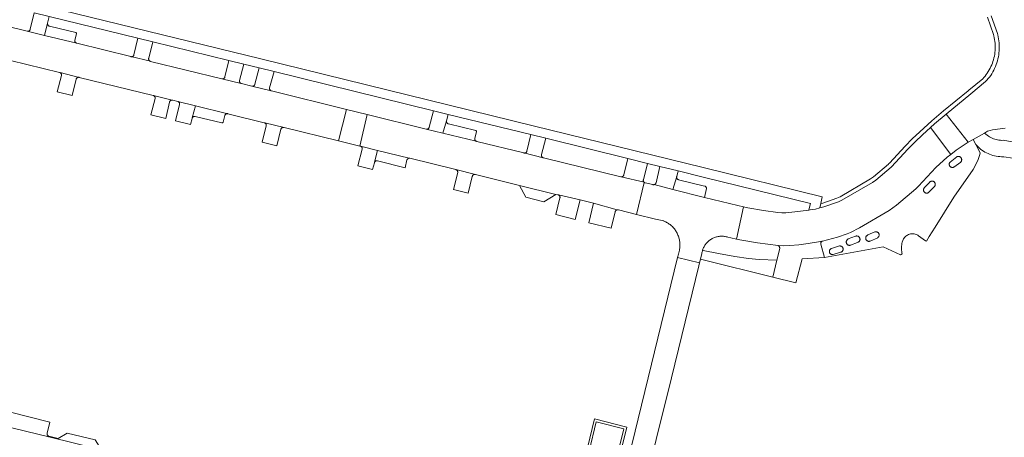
# Model space of a CAD drawing. Extents: x 152825 to 164088, y 457113 to 463005.
# Tile 32 of 256: x 156865 to 157059, y 458602 to 458684. Entities that reach past the tile are written whole.
import ezdxf

# ---------------------------------------------------------------- set-up
doc = ezdxf.new("R2010")
doc.units = 0
doc.header["$LTSCALE"] = 0.5
for name, color, linetype, lineweight in [('B-PV-VH-GESLOTENVERHARDING_ASFALT-GV', 251, 'CONTINUOUS', 18), ('B-PV-VH-ONVERHARD_ZAND-GV', 251, 'CONTINUOUS', 18), ('B-PV-VH-OPENVERHARDING_BETONSTRAATSTEEN-GV', 251, 'CONTINUOUS', 18)]:
    doc.layers.add(name, color=color, linetype=linetype, lineweight=lineweight)

msp = doc.modelspace()

# ---------------------------------------------------------------- linework, layer by layer
at = {"layer": 'B-PV-VH-GESLOTENVERHARDING_ASFALT-GV', "flags": 128}
for points in [[(157056.799, 458685.199), (157058.002, 458681.743), (157058.08, 458681.455), (157058.171, 458681.067), (157058.246, 458680.677), (157058.305, 458680.283), (157058.348, 458679.888), (157058.375, 458679.491), (157058.387, 458679.093), (157058.382, 458678.695), (157058.361, 458678.298), (157058.325, 458677.902), (157058.272, 458677.507), (157058.204, 458677.115), (157058.12, 458676.727), (157058.021, 458676.341), (157057.905, 458675.96), (157057.775, 458675.584), (157057.63, 458675.214), (157057.47, 458674.85), (157057.296, 458674.492), (157057.107, 458674.142), (157056.904, 458673.8), (157056.688, 458673.466), (157056.459, 458673.141), (157056.216, 458672.825), (157055.961, 458672.52), (157055.694, 458672.225), (157052.785, 458669.828), (157047.917, 458665.818), (157052.242, 458660.267), (157053.225, 458660.824), (157055.44, 458662.078), (157056.077, 458662.438), (157056.566, 458662.567), (157057.058, 458662.68), (157057.554, 458662.777), (157058.053, 458662.859), (157058.554, 458662.925), (157059.057, 458662.975), (157059.562, 458663.009)], [(157062.672, 458659.997), (157059.16, 458660.641), (157058.879, 458660.638), (157058.598, 458660.651), (157058.319, 458660.68), (157058.042, 458660.725), (157057.767, 458660.786), (157057.497, 458660.862), (157057.231, 458660.953), (157056.971, 458661.06), (157056.718, 458661.181), (157056.472, 458661.316), (157056.234, 458661.465), (157056.004, 458661.627), (157055.44, 458662.078), (157053.225, 458660.824), (157053.769, 458659.789), (157054.682, 458658.899), (157054.96, 458658.698), (157055.248, 458658.509), (157055.545, 458658.335), (157055.849, 458658.174), (157056.16, 458658.027), (157056.478, 458657.896), (157056.801, 458657.779), (157057.13, 458657.677), (157057.463, 458657.591), (157057.799, 458657.52), (157058.139, 458657.465), (157058.481, 458657.426), (157058.824, 458657.403), (157059.168, 458657.396), (157059.266, 458657.396), (157061.063, 458657.128)]]:
    msp.add_lwpolyline(points, dxfattribs=at)
at = {"layer": 'B-PV-VH-ONVERHARD_ZAND-GV', "flags": 128}
for points in [[(157056.044, 458684.936), (157057.237, 458681.507), (157057.304, 458681.259), (157057.388, 458680.9), (157057.457, 458680.542), (157057.511, 458680.18), (157057.551, 458679.818), (157057.576, 458679.452), (157057.587, 458679.086), (157057.582, 458678.721), (157057.563, 458678.355), (157057.53, 458677.991), (157057.481, 458677.629), (157057.419, 458677.268), (157057.341, 458676.911), (157057.251, 458676.557), (157057.144, 458676.207), (157057.024, 458675.861), (157056.891, 458675.521), (157056.744, 458675.186), (157056.584, 458674.857), (157056.411, 458674.536), (157056.224, 458674.222), (157056.025, 458673.914), (157055.815, 458673.615), (157055.592, 458673.326), (157055.357, 458673.045), (157055.14, 458672.805), (157052.388, 458670.538), (157052.276, 458670.445), (157047.404, 458666.432), (157045.105, 458664.483), (157044.304, 458663.756), (157042.71, 458662.309), (157041.215, 458660.927), (157039.799, 458659.468), (157036.716, 458656.158), (157036.544, 458655.974), (157036.528, 458655.96), (157033.574, 458653.436), (157032.957, 458653.019), (157026.972, 458649.51), (157026.369, 458649.219), (157023.563, 458648.252), (157023.178, 458648.159), (157022.996, 458647.293), (157023.787, 458647.483), (157026.674, 458648.478), (157027.349, 458648.804), (157033.384, 458652.342), (157034.059, 458652.798), (157037.049, 458655.353), (157037.1, 458655.397), (157040.379, 458658.917), (157041.774, 458660.354), (157043.25, 458661.719), (157044.841, 458663.163), (157045.633, 458663.881), (157047.917, 458665.818), (157052.785, 458669.828), (157055.694, 458672.225), (157055.961, 458672.52), (157056.216, 458672.825), (157056.459, 458673.141), (157056.688, 458673.466), (157056.904, 458673.8), (157057.107, 458674.142), (157057.296, 458674.492), (157057.47, 458674.85), (157057.63, 458675.214), (157057.775, 458675.584), (157057.905, 458675.96), (157058.021, 458676.341), (157058.12, 458676.727), (157058.204, 458677.115), (157058.272, 458677.507), (157058.325, 458677.902), (157058.361, 458678.298), (157058.382, 458678.695), (157058.387, 458679.093), (157058.375, 458679.491), (157058.348, 458679.888), (157058.305, 458680.283), (157058.246, 458680.677), (157058.171, 458681.067), (157058.08, 458681.455), (157058.002, 458681.743), (157056.799, 458685.199)], [(157059.562, 458663.009), (157059.057, 458662.975), (157058.554, 458662.925), (157058.053, 458662.859), (157057.554, 458662.777), (157057.058, 458662.68), (157056.566, 458662.567), (157056.077, 458662.438), (157055.44, 458662.078), (157056.004, 458661.627), (157056.234, 458661.465), (157056.472, 458661.316), (157056.718, 458661.181), (157056.971, 458661.06), (157057.231, 458660.953), (157057.497, 458660.862), (157057.767, 458660.786), (157058.042, 458660.725), (157058.319, 458660.68), (157058.598, 458660.651), (157058.879, 458660.638), (157059.16, 458660.641), (157062.672, 458659.997)], [(156982.421, 458593.843), (156984.908, 458604.04), (156978.53, 458605.666), (156972.768, 458581.617)], [(156973.347, 458581.889), (156978.898, 458605.056), (156984.366, 458603.662), (156982.039, 458594.32)]]:
    msp.add_lwpolyline(points, dxfattribs=at)
at = {"layer": 'B-PV-VH-OPENVERHARDING_BETONSTRAATSTEEN-GV', "flags": 128}
for points in [[(156871.025, 458685.097), (156888.522, 458680.807), (156891.46, 458680.087), (156906.453, 458676.411), (156909.393, 458675.69), (156912.424, 458674.947), (156915.375, 458674.222), (156946.787, 458666.493), (156949.717, 458665.772), (156966.026, 458661.759), (156968.958, 458661.036), (156985.12, 458657.05), (156989.026, 458656.087), (156991.457, 458655.487), (156995.051, 458654.601), (157000, 458653.38), (157021.167, 458648.16), (157020.847, 458646.895), (157020.844, 458646.884), (157021.077, 458646.915), (157022.11, 458647.081), (157022.996, 458647.293), (157023.178, 458648.159), (157023.451, 458649.458), (157000, 458655.246), (156966.465, 458663.522), (156912.748, 458676.733), (156834.356, 458695.954)], [(156863.411, 458676.394), (156873.051, 458674.038), (156873.084, 458674.029), (156873.143, 458674.006), (156876.935, 458673.071), (156891.513, 458669.502), (156891.546, 458669.493), (156891.576, 458669.481), (156895.241, 458668.581), (156895.304, 458668.578), (156895.366, 458668.566), (156896.362, 458668.315), (156896.384, 458668.309), (156899.841, 458667.462), (156906.239, 458665.894), (156913.436, 458664.12), (156913.466, 458664.112), (156913.525, 458664.089), (156917.319, 458663.183), (156928.089, 458660.541), (156929.616, 458666.751), (156914.851, 458670.392), (156914.812, 458670.402), (156911.003, 458671.337), (156910.972, 458671.343), (156908.922, 458671.841), (156908.889, 458671.85), (156905.052, 458672.785), (156890.995, 458676.228), (156890.964, 458676.237), (156887.125, 458677.168), (156876.455, 458679.803), (156876.43, 458679.81), (156870.085, 458681.354), (156866.656, 458682.189), (156853.249, 458685.487)], [(156861.731, 458604.345), (156870.956, 458602.077), (156870.719, 458602.367), (156870.678, 458602.415), (156870.644, 458602.468), (156870.617, 458602.525), (156870.597, 458602.585), (156870.585, 458602.647), (156870.581, 458602.71), (156870.585, 458602.773), (156870.597, 458602.835), (156871.151, 458605.027), (156863.126, 458607.008)], [(156858.533, 458599.216), (156879.918, 458593.929), (156879.955, 458593.953), (156880.003, 458593.977), (156881.344, 458599.523), (156870.956, 458602.077), (156861.731, 458604.345)]]:
    msp.add_lwpolyline(points, dxfattribs=at)
for points in [[(156871.025, 458685.097), (156868.062, 458685.823), (156867.261, 458682.555), (156867.253, 458682.527), (156867.231, 458682.468), (156867.202, 458682.412), (156867.166, 458682.361), (156867.123, 458682.314), (156867.075, 458682.273), (156867.022, 458682.238), (156866.966, 458682.211), (156866.906, 458682.191), (156866.844, 458682.179), (156866.781, 458682.174), (156866.718, 458682.177), (156866.656, 458682.189), (156870.085, 458681.354), (156870.704, 458683.787)], [(156870.693, 458683.725), (156870.704, 458683.787), (156870.085, 458681.354), (156876.43, 458679.81), (156876.371, 458679.832), (156876.315, 458679.861), (156876.263, 458679.897), (156876.216, 458679.94), (156876.175, 458679.988), (156876.14, 458680.04), (156876.113, 458680.097), (156876.092, 458680.157), (156876.079, 458680.219), (156876.075, 458680.282), (156876.078, 458680.345), (156876.089, 458680.407), (156876.401, 458681.679), (156876.407, 458681.718), (156876.405, 458681.758), (156876.395, 458681.797), (156876.377, 458681.832), (156876.353, 458681.864), (156876.323, 458681.89), (156876.288, 458681.91), (156876.254, 458681.921), (156871.071, 458683.182), (156871.044, 458683.189), (156870.985, 458683.211), (156870.929, 458683.241), (156870.877, 458683.277), (156870.83, 458683.319), (156870.789, 458683.367), (156870.755, 458683.42), (156870.727, 458683.477), (156870.707, 458683.537), (156870.694, 458683.599), (156870.69, 458683.662)], [(156891.46, 458680.087), (156888.522, 458680.807), (156887.731, 458677.536), (156887.723, 458677.505), (156887.7, 458677.446), (156887.671, 458677.39), (156887.635, 458677.339), (156887.592, 458677.292), (156887.544, 458677.251), (156887.491, 458677.217), (156887.434, 458677.19), (156887.375, 458677.17), (156887.313, 458677.157), (156887.25, 458677.153), (156887.187, 458677.156), (156887.125, 458677.168), (156890.964, 458676.237), (156890.905, 458676.259), (156890.85, 458676.289), (156890.798, 458676.326), (156890.752, 458676.369), (156890.711, 458676.417), (156890.677, 458676.471), (156890.65, 458676.528), (156890.63, 458676.588), (156890.618, 458676.65), (156890.614, 458676.713), (156890.618, 458676.776), (156890.63, 458676.838)], [(156909.393, 458675.69), (156906.453, 458676.411), (156905.657, 458673.152), (156905.65, 458673.125), (156905.628, 458673.066), (156905.598, 458673.01), (156905.562, 458672.958), (156905.52, 458672.911), (156905.472, 458672.87), (156905.419, 458672.836), (156905.362, 458672.808), (156905.302, 458672.788), (156905.24, 458672.775), (156905.177, 458672.771), (156905.114, 458672.774), (156905.052, 458672.785), (156908.889, 458671.85), (156908.83, 458671.873), (156908.775, 458671.903), (156908.723, 458671.94), (156908.677, 458671.983), (156908.637, 458672.031), (156908.603, 458672.084), (156908.576, 458672.142), (156908.556, 458672.202), (156908.544, 458672.264), (156908.54, 458672.327), (156908.544, 458672.39), (156908.556, 458672.452)], [(156876.935, 458673.071), (156873.143, 458674.006), (156873.198, 458673.976), (156873.249, 458673.939), (156873.296, 458673.896), (156873.336, 458673.848), (156873.37, 458673.795), (156873.397, 458673.737), (156873.417, 458673.677), (156873.429, 458673.615), (156873.433, 458673.552), (156873.429, 458673.489), (156873.417, 458673.427), (156872.578, 458670.197), (156875.546, 458669.468), (156876.33, 458672.704), (156876.337, 458672.731), (156876.359, 458672.79), (156876.389, 458672.846), (156876.425, 458672.898), (156876.467, 458672.944), (156876.516, 458672.986), (156876.568, 458673.02), (156876.625, 458673.048), (156876.685, 458673.068), (156876.747, 458673.081), (156876.81, 458673.085), (156876.873, 458673.082)], [(156915.375, 458674.222), (156912.424, 458674.947), (156911.574, 458671.702), (156911.569, 458671.683), (156911.547, 458671.624), (156911.517, 458671.568), (156911.481, 458671.516), (156911.439, 458671.47), (156911.391, 458671.429), (156911.338, 458671.394), (156911.282, 458671.366), (156911.222, 458671.346), (156911.16, 458671.333), (156911.097, 458671.328), (156911.034, 458671.332), (156911.003, 458671.337), (156914.812, 458670.402), (156914.753, 458670.427), (156914.698, 458670.458), (156914.647, 458670.496), (156914.602, 458670.54), (156914.562, 458670.589), (156914.529, 458670.643), (156914.503, 458670.7), (156914.484, 458670.761), (156914.474, 458670.823), (156914.471, 458670.886), (156914.476, 458670.949), (156914.489, 458671.011)], [(156895.241, 458668.581), (156891.576, 458669.481), (156891.605, 458669.47), (156891.661, 458669.44), (156891.712, 458669.403), (156891.758, 458669.359), (156891.798, 458669.311), (156891.832, 458669.258), (156891.859, 458669.2), (156891.879, 458669.14), (156891.89, 458669.078), (156891.894, 458669.015), (156891.89, 458668.952), (156891.878, 458668.89), (156891.036, 458665.666), (156894.009, 458664.936), (156894.757, 458668.193), (156894.767, 458668.23), (156894.789, 458668.289), (156894.819, 458668.344), (156894.855, 458668.396), (156894.898, 458668.442), (156894.946, 458668.483), (156894.999, 458668.517), (156895.056, 458668.545), (156895.116, 458668.565), (156895.178, 458668.577)], [(156899.841, 458667.462), (156896.384, 458668.309), (156896.443, 458668.287), (156896.499, 458668.258), (156896.551, 458668.222), (156896.598, 458668.18), (156896.639, 458668.133), (156896.674, 458668.08), (156896.702, 458668.023), (156896.722, 458667.964), (156896.735, 458667.902), (156896.74, 458667.839), (156896.737, 458667.776), (156896.726, 458667.714), (156895.945, 458664.461), (156898.88, 458663.738), (156899.177, 458664.968), (156899.183, 458664.991), (156899.205, 458665.051)], [(156906.239, 458665.894), (156899.841, 458667.462), (156899.205, 458665.051), (156899.233, 458665.107), (156899.269, 458665.159), (156899.31, 458665.206), (156899.358, 458665.248), (156899.41, 458665.283), (156899.467, 458665.312), (156899.526, 458665.332), (156899.588, 458665.346), (156899.651, 458665.351), (156899.714, 458665.349), (156899.776, 458665.338), (156905.09, 458664.105), (156905.129, 458664.1), (156905.169, 458664.102), (156905.207, 458664.113), (156905.243, 458664.13), (156905.274, 458664.155), (156905.3, 458664.185), (156905.319, 458664.22), (156905.33, 458664.253), (156905.633, 458665.525), (156905.641, 458665.555), (156905.663, 458665.614), (156905.693, 458665.67), (156905.729, 458665.722), (156905.771, 458665.768), (156905.819, 458665.809), (156905.872, 458665.844), (156905.929, 458665.872), (156905.989, 458665.892), (156906.051, 458665.904), (156906.114, 458665.909), (156906.177, 458665.905)], [(156933.703, 458665.743), (156929.616, 458666.751), (156928.089, 458660.541), (156932.268, 458659.516)], [(156945.368, 458662.866), (156933.703, 458665.743), (156932.268, 458659.516), (156932.355, 458659.495), (156932.383, 458659.489), (156935.741, 458658.661), (156942.006, 458657.117), (156942.066, 458657.114), (156942.125, 458657.103), (156951.193, 458654.862), (156951.221, 458654.855), (156955.067, 458653.903), (156963.791, 458651.744), (156970.954, 458649.972), (156971.351, 458649.889), (156971.379, 458649.882), (156971.44, 458649.861), (156975.697, 458648.878), (156978.364, 458648.204), (156983.04, 458646.913), (156983.071, 458646.919), (156983.134, 458646.923), (156983.197, 458646.919), (156983.259, 458646.907), (156986.863, 458646.009), (156988.369, 458652.341), (156988.361, 458652.347), (156988.337, 458652.368), (156983.79, 458653.427), (156983.728, 458653.438), (156968.475, 458657.201), (156968.442, 458657.21), (156964.613, 458658.14), (156955.317, 458660.434), (156955.283, 458660.444), (156955.224, 458660.467), (156948.664, 458662.064)], [(156949.717, 458665.772), (156946.787, 458666.493), (156945.973, 458663.23), (156945.966, 458663.203), (156945.944, 458663.144), (156945.914, 458663.089), (156945.878, 458663.037), (156945.835, 458662.99), (156945.787, 458662.95), (156945.734, 458662.915), (156945.677, 458662.888), (156945.618, 458662.868), (156945.556, 458662.855), (156945.493, 458662.851), (156945.43, 458662.854), (156945.368, 458662.866), (156948.664, 458662.064), (156949.386, 458664.492)], [(157047.917, 458665.818), (157045.633, 458663.881), (157044.841, 458663.163), (157048.808, 458657.853), (157049.896, 458658.666), (157052.242, 458660.267)], [(156917.319, 458663.183), (156913.525, 458664.089), (156913.58, 458664.06), (156913.632, 458664.023), (156913.679, 458663.98), (156913.719, 458663.932), (156913.753, 458663.879), (156913.781, 458663.822), (156913.801, 458663.762), (156913.813, 458663.7), (156913.817, 458663.637), (156913.814, 458663.574), (156913.802, 458663.512), (156912.985, 458660.261), (156915.909, 458659.54), (156916.715, 458662.816), (156916.722, 458662.842), (156916.744, 458662.901), (156916.773, 458662.957), (156916.809, 458663.009), (156916.852, 458663.056), (156916.9, 458663.097), (156916.953, 458663.132), (156917.009, 458663.159), (156917.069, 458663.18), (156917.131, 458663.193), (156917.194, 458663.197), (156917.257, 458663.194)], [(156949.374, 458664.43), (156949.386, 458664.492), (156948.664, 458662.064), (156955.224, 458660.467), (156955.169, 458660.497), (156955.117, 458660.534), (156955.071, 458660.578), (156955.031, 458660.627), (156954.997, 458660.68), (156954.971, 458660.737), (156954.951, 458660.798), (156954.94, 458660.86), (156954.936, 458660.923), (156954.941, 458660.986), (156954.953, 458661.048), (156955.29, 458662.316), (156955.297, 458662.355), (156955.296, 458662.394), (156955.287, 458662.433), (156955.271, 458662.469), (156955.247, 458662.501), (156955.218, 458662.527), (156955.184, 458662.548), (156955.148, 458662.56), (156955.145, 458662.561), (156949.751, 458663.881), (156949.72, 458663.89), (156949.661, 458663.913), (156949.605, 458663.943), (156949.554, 458663.98), (156949.507, 458664.023), (156949.467, 458664.071), (156949.433, 458664.124), (156949.406, 458664.181), (156949.386, 458664.242), (156949.374, 458664.304), (156949.37, 458664.367)], [(156968.958, 458661.036), (156966.026, 458661.759), (156965.218, 458658.505), (156965.211, 458658.48), (156965.189, 458658.42), (156965.159, 458658.365), (156965.123, 458658.313), (156965.081, 458658.266), (156965.033, 458658.225), (156964.98, 458658.19), (156964.923, 458658.163), (156964.863, 458658.142), (156964.801, 458658.13), (156964.738, 458658.125), (156964.675, 458658.129), (156964.613, 458658.14), (156968.442, 458657.21), (156968.383, 458657.233), (156968.328, 458657.264), (156968.277, 458657.301), (156968.231, 458657.344), (156968.19, 458657.393), (156968.156, 458657.446), (156968.13, 458657.503), (156968.11, 458657.563), (156968.098, 458657.626), (156968.095, 458657.689), (156968.099, 458657.752), (156968.111, 458657.814)], [(157048.808, 458657.853), (157044.841, 458663.163), (157043.25, 458661.719), (157041.774, 458660.354), (157040.379, 458658.917), (157037.1, 458655.397), (157037.049, 458655.353), (157034.059, 458652.798), (157033.384, 458652.342), (157027.349, 458648.804), (157026.674, 458648.478), (157023.787, 458647.483), (157022.996, 458647.293), (157022.11, 458647.081), (157021.077, 458646.915), (157020.844, 458646.884), (157018.083, 458646.521), (157016.297, 458646.344), (157015.532, 458646.351), (157014.719, 458646.408), (157011.91, 458646.793), (157008.787, 458647.282), (157007.942, 458647.485), (157006.536, 458641.127), (157007.216, 458640.966), (157010.675, 458640.406), (157014.763, 458639.867), (157015.819, 458639.813), (157017.08, 458639.879), (157018.824, 458640.04), (157020.665, 458640.257), (157023.508, 458640.753), (157026.456, 458641.523), (157028.355, 458642.156), (157029.059, 458642.449), (157030.843, 458643.356), (157036.698, 458646.782), (157038.125, 458647.812), (157041.917, 458651.034), (157042.475, 458651.596), (157045.871, 458655.274), (157048.105, 458657.328)], [(156935.741, 458658.661), (156932.383, 458659.489), (156932.443, 458659.47), (156932.5, 458659.444), (156932.553, 458659.411), (156932.601, 458659.372), (156932.644, 458659.326), (156932.681, 458659.276), (156932.711, 458659.221), (156932.734, 458659.163), (156932.749, 458659.102), (156932.756, 458659.04), (156932.756, 458658.978), (156932.747, 458658.916), (156931.883, 458655.603), (156934.803, 458654.883), (156935.14, 458656.214), (156935.149, 458656.251), (156935.169, 458656.31)], [(157053.769, 458659.789), (157053.225, 458660.824), (157052.242, 458660.267), (157049.896, 458658.666), (157048.808, 458657.853), (157048.105, 458657.328), (157045.871, 458655.274), (157042.475, 458651.596), (157041.917, 458651.034), (157038.125, 458647.812), (157036.698, 458646.782), (157030.843, 458643.356), (157029.059, 458642.449), (157028.355, 458642.156), (157026.456, 458641.523), (157023.508, 458640.753), (157023.502, 458640.748), (157023.443, 458640.72), (157023.388, 458640.686), (157023.338, 458640.645), (157023.293, 458640.598), (157023.254, 458640.546), (157023.222, 458640.49), (157023.197, 458640.43), (157023.18, 458640.367), (157023.17, 458640.303), (157023.169, 458640.238), (157023.175, 458640.174), (157023.181, 458640.143), (157023.884, 458637.484), (157035.485, 458639.628), (157038.904, 458638.047), (157039.247, 458638.256), (157039.19, 458638.472), (157039.143, 458638.718), (157039.111, 458638.969), (157039.095, 458639.224), (157039.094, 458639.482), (157039.109, 458639.743), (157039.14, 458640.006), (157039.186, 458640.269), (157039.251, 458640.552), (157039.494, 458641.196), (157039.554, 458641.285), (157039.672, 458641.436), (157039.808, 458641.581), (157039.958, 458641.714), (157040.12, 458641.832), (157040.291, 458641.936), (157040.471, 458642.024), (157040.657, 458642.095), (157040.849, 458642.148), (157041.043, 458642.183), (157041.238, 458642.199), (157041.433, 458642.197), (157041.624, 458642.176), (157041.811, 458642.137), (157041.992, 458642.08), (157042.163, 458642.005), (157042.325, 458641.913), (157042.459, 458641.817), (157043.852, 458640.813), (157044.01, 458640.749), (157044.545, 458641.655), (157045.709, 458643.478), (157049.449, 458649.409), (157053.205, 458654.902), (157054.137, 458656.679), (157054.502, 458657.615), (157054.598, 458658.117), (157054.36, 458658.665)], [(156942.006, 458657.117), (156935.741, 458658.661), (156935.169, 458656.31), (156935.197, 458656.365), (156935.232, 458656.417), (156935.273, 458656.464), (156935.32, 458656.505), (156935.372, 458656.539), (156935.427, 458656.567), (156935.486, 458656.587), (156935.547, 458656.6), (156935.609, 458656.604), (156935.671, 458656.601), (156935.732, 458656.59), (156941.2, 458655.24), (156941.574, 458656.772), (156941.589, 458656.821), (156941.614, 458656.876), (156941.646, 458656.927), (156941.684, 458656.974), (156941.728, 458657.015), (156941.777, 458657.05), (156941.83, 458657.078), (156941.887, 458657.098), (156941.946, 458657.111)], [(156989.026, 458656.087), (156985.12, 458657.05), (156984.334, 458653.805), (156984.326, 458653.775), (156984.304, 458653.716), (156984.274, 458653.66), (156984.238, 458653.609), (156984.195, 458653.562), (156984.147, 458653.521), (156984.094, 458653.487), (156984.038, 458653.46), (156983.978, 458653.44), (156983.916, 458653.427), (156983.853, 458653.423), (156983.79, 458653.427), (156988.337, 458652.368), (156988.314, 458652.39), (156988.274, 458652.438), (156988.24, 458652.491), (156988.213, 458652.548), (156988.194, 458652.608), (156988.182, 458652.67), (156988.178, 458652.733), (156988.182, 458652.796), (156988.194, 458652.858)], [(157050.28, 458657.466), (157050.351, 458657.467), (157050.423, 458657.46), (157050.493, 458657.446), (157050.562, 458657.423), (157050.627, 458657.393), (157050.688, 458657.356), (157050.746, 458657.313), (157050.798, 458657.263), (157050.844, 458657.208), (157050.883, 458657.148), (157050.916, 458657.084), (157050.942, 458657.016), (157050.959, 458656.947), (157050.97, 458656.876), (157050.972, 458656.804), (157050.966, 458656.732), (157050.952, 458656.662), (157050.93, 458656.593), (157050.901, 458656.527), (157050.865, 458656.465), (157050.822, 458656.408), (157050.773, 458656.355), (157049.441, 458655.355), (157049.438, 458655.354), (157049.374, 458655.325), (157049.306, 458655.303), (157049.236, 458655.29), (157049.165, 458655.284), (157049.094, 458655.286), (157049.024, 458655.296), (157048.955, 458655.314), (157048.889, 458655.34), (157048.826, 458655.373), (157048.767, 458655.412), (157048.713, 458655.458), (157048.664, 458655.51), (157048.622, 458655.567), (157048.586, 458655.629), (157048.557, 458655.694), (157048.536, 458655.762), (157048.523, 458655.832), (157048.517, 458655.902), (157048.52, 458655.973), (157048.53, 458656.044), (157048.549, 458656.112), (157048.574, 458656.179), (157048.608, 458656.241), (157048.648, 458656.3), (157048.694, 458656.354), (157049.982, 458657.369), (157050.006, 458657.383), (157050.071, 458657.416), (157050.138, 458657.44), (157050.208, 458657.457)], [(156955.067, 458653.903), (156951.221, 458654.855), (156951.281, 458654.834), (156951.337, 458654.806), (156951.39, 458654.77), (156951.437, 458654.729), (156951.479, 458654.682), (156951.515, 458654.63), (156951.543, 458654.573), (156951.565, 458654.514), (156951.578, 458654.452), (156951.584, 458654.389), (156951.582, 458654.326), (156951.572, 458654.264), (156950.724, 458650.959), (156953.654, 458650.236), (156954.457, 458653.528), (156954.467, 458653.565), (156954.489, 458653.624), (156954.519, 458653.68), (156954.556, 458653.732), (156954.598, 458653.778), (156954.647, 458653.819), (156954.7, 458653.854), (156954.757, 458653.881), (156954.817, 458653.901), (156954.879, 458653.914), (156954.942, 458653.918), (156955.005, 458653.915)], [(156995.051, 458654.601), (156991.457, 458655.487), (156990.69, 458652.26), (156990.683, 458652.235), (156990.662, 458652.176), (156990.633, 458652.12), (156990.598, 458652.068), (156990.556, 458652.02), (156990.508, 458651.979), (156990.455, 458651.944), (156990.399, 458651.915), (156990.339, 458651.894), (156990.308, 458651.888), (156994.02, 458650.949), (156994.761, 458653.483)], [(156970.954, 458649.972), (156963.791, 458651.744), (156965.019, 458649.4), (156968.584, 458648.523)], [(156988.412, 458652.31), (156988.369, 458652.341), (156986.863, 458646.009), (156990.617, 458645.074), (156992.21, 458644.717), (156992.243, 458644.704), (156992.428, 458644.624), (156992.609, 458644.537), (156992.787, 458644.443), (156992.961, 458644.342), (156993.131, 458644.234), (156993.297, 458644.12), (156993.458, 458643.999), (156993.614, 458643.872), (156993.764, 458643.738), (156993.91, 458643.599), (156994.049, 458643.454), (156994.183, 458643.304), (156994.311, 458643.148), (156994.432, 458642.988), (156994.547, 458642.823), (156994.656, 458642.653), (156994.757, 458642.479), (156994.852, 458642.301), (156994.939, 458642.12), (156995.019, 458641.935), (156995.092, 458641.748), (156995.157, 458641.557), (156995.214, 458641.364), (156995.264, 458641.169), (156995.306, 458640.973), (156995.341, 458640.774), (156995.367, 458640.575), (156995.385, 458640.374), (156995.395, 458640.173), (156995.398, 458639.972), (156995.392, 458639.771), (156995.378, 458639.57), (156995.357, 458639.37), (156995.327, 458639.171), (156995.29, 458638.973), (156995.093, 458638.165), (156994.931, 458637.5), (156999.284, 458636.444), (156999.462, 458637.194), (156999.724, 458638.3), (156999.746, 458638.437), (156999.781, 458638.612), (156999.824, 458638.785), (156999.872, 458638.948), (156999.875, 458638.956), (156999.933, 458639.124), (156999.999, 458639.289), (157000, 458639.292), (157000.072, 458639.453), (157000.153, 458639.612), (157000.24, 458639.767), (157000.335, 458639.918), (157000.436, 458640.065), (157000.543, 458640.208), (157000.657, 458640.345), (157000.777, 458640.477), (157000.903, 458640.603), (157001.034, 458640.724), (157001.17, 458640.839), (157001.312, 458640.947), (157001.458, 458641.049), (157001.609, 458641.145), (157001.764, 458641.233), (157001.922, 458641.315), (157002.084, 458641.389), (157002.249, 458641.456), (157002.418, 458641.515), (157002.588, 458641.567), (157002.761, 458641.611), (157002.935, 458641.648), (157003.111, 458641.676), (157003.288, 458641.697), (157003.466, 458641.709), (157003.645, 458641.714), (157003.823, 458641.711), (157004.001, 458641.699), (157004.178, 458641.68), (157004.354, 458641.653), (157004.529, 458641.618), (157004.702, 458641.575), (157004.873, 458641.524), (157005.414, 458641.393), (157006.536, 458641.127), (157007.942, 458647.485), (157006.832, 458647.752), (157000.218, 458649.381), (156994.02, 458650.949), (156990.308, 458651.888), (156990.277, 458651.881), (156990.214, 458651.876), (156990.151, 458651.878), (156990.089, 458651.889), (156988.564, 458652.247), (156988.526, 458652.257), (156988.467, 458652.28)], [(156994.749, 458653.421), (156994.761, 458653.483), (156994.02, 458650.949), (157000.218, 458649.381), (157000.621, 458651.098), (157000.63, 458651.154), (157000.631, 458651.21), (157000.624, 458651.266), (157000.61, 458651.321), (157000.587, 458651.372), (157000.558, 458651.421), (157000.522, 458651.464), (157000.48, 458651.502), (157000.434, 458651.534), (157000.383, 458651.559), (157000.331, 458651.576), (157000.328, 458651.577), (157000, 458651.659), (156995.124, 458652.872), (156995.094, 458652.881), (156995.035, 458652.903), (156994.979, 458652.933), (156994.928, 458652.97), (156994.882, 458653.014), (156994.841, 458653.062), (156994.807, 458653.115), (156994.78, 458653.172), (156994.761, 458653.233), (156994.749, 458653.295), (156994.745, 458653.358)], [(157045.066, 458652.59), (157045.137, 458652.592), (157045.208, 458652.586), (157045.278, 458652.572), (157045.345, 458652.551), (157045.41, 458652.522), (157045.472, 458652.486), (157045.528, 458652.443), (157045.58, 458652.395), (157045.626, 458652.34), (157045.665, 458652.281), (157045.698, 458652.218), (157045.723, 458652.152), (157045.741, 458652.083), (157045.751, 458652.012), (157045.753, 458651.941), (157045.746, 458651.871), (157045.732, 458651.801), (157045.711, 458651.733), (157045.681, 458651.669), (157045.645, 458651.608), (157045.602, 458651.551), (157044.365, 458650.295), (157044.33, 458650.278), (157044.264, 458650.252), (157044.196, 458650.234), (157044.126, 458650.223), (157044.055, 458650.22), (157043.984, 458650.226), (157043.915, 458650.239), (157043.847, 458650.26), (157043.782, 458650.289), (157043.721, 458650.324), (157043.664, 458650.367), (157043.612, 458650.415), (157043.566, 458650.469), (157043.526, 458650.528), (157043.494, 458650.591), (157043.468, 458650.657), (157043.451, 458650.726), (157043.44, 458650.796), (157043.438, 458650.867), (157043.444, 458650.938), (157043.458, 458651.007), (157043.48, 458651.075), (157043.509, 458651.139), (157043.545, 458651.201), (157043.588, 458651.257), (157044.612, 458652.334), (157044.637, 458652.365), (157044.685, 458652.417), (157044.739, 458652.463), (157044.798, 458652.503), (157044.861, 458652.536), (157044.927, 458652.562), (157044.996, 458652.58)], [(156975.697, 458648.878), (156971.44, 458649.861), (156971.497, 458649.832), (156971.551, 458649.797), (156971.6, 458649.755), (156971.643, 458649.708), (156971.681, 458649.655), (156971.711, 458649.598), (156971.734, 458649.538), (156971.749, 458649.476), (156971.757, 458649.412), (156971.756, 458649.348), (156971.748, 458649.284), (156970.93, 458645.978), (156974.773, 458645.031)], [(156983.04, 458646.913), (156978.364, 458648.204), (156977.455, 458644.37), (156981.869, 458643.282), (156982.649, 458646.537), (156982.659, 458646.574), (156982.682, 458646.633), (156982.712, 458646.688), (156982.748, 458646.74), (156982.791, 458646.786), (156982.839, 458646.826), (156982.892, 458646.861), (156982.949, 458646.888), (156983.009, 458646.907)], [(157033.966, 458642.592), (157034.038, 458642.596), (157034.11, 458642.593), (157034.181, 458642.581), (157034.25, 458642.562), (157034.317, 458642.536), (157034.38, 458642.501), (157034.44, 458642.461), (157034.494, 458642.413), (157034.543, 458642.361), (157034.586, 458642.303), (157034.622, 458642.24), (157034.651, 458642.174), (157034.672, 458642.106), (157034.686, 458642.035), (157034.692, 458641.963), (157034.689, 458641.891), (157034.679, 458641.82), (157034.661, 458641.75), (157034.635, 458641.683), (157034.602, 458641.619), (157034.563, 458641.559), (157034.516, 458641.503), (157034.464, 458641.454), (157034.407, 458641.41), (157032.923, 458640.733), (157032.872, 458640.716), (157032.802, 458640.7), (157032.731, 458640.691), (157032.659, 458640.691), (157032.587, 458640.698), (157032.517, 458640.714), (157032.448, 458640.737), (157032.383, 458640.768), (157032.322, 458640.806), (157032.265, 458640.85), (157032.214, 458640.9), (157032.168, 458640.955), (157032.129, 458641.016), (157032.096, 458641.08), (157032.071, 458641.148), (157032.054, 458641.218), (157032.045, 458641.289), (157032.043, 458641.361), (157032.05, 458641.433), (157032.064, 458641.503), (157032.086, 458641.572), (157032.116, 458641.637), (157032.153, 458641.699), (157032.196, 458641.757), (157032.245, 458641.809), (157032.3, 458641.856), (157032.36, 458641.896), (157032.424, 458641.929), (157032.491, 458641.955), (157033.818, 458642.556), (157033.826, 458642.559), (157033.895, 458642.579)], [(157014.53, 458636.963), (157013.74, 458633.624), (157018.289, 458632.487), (157019.484, 458637.274), (157023.884, 458637.484), (157023.181, 458640.143), (157023.175, 458640.174), (157023.169, 458640.238), (157023.17, 458640.303), (157023.18, 458640.367), (157023.197, 458640.43), (157023.222, 458640.49), (157023.254, 458640.546), (157023.293, 458640.598), (157023.338, 458640.645), (157023.388, 458640.686), (157023.443, 458640.72), (157023.502, 458640.748), (157023.508, 458640.753), (157020.665, 458640.257), (157018.824, 458640.04), (157017.08, 458639.879), (157015.819, 458639.813), (157014.763, 458639.867), (157014.795, 458639.852), (157014.851, 458639.819), (157014.903, 458639.78), (157014.949, 458639.735), (157014.99, 458639.684), (157015.023, 458639.629), (157015.05, 458639.569), (157015.07, 458639.508), (157015.082, 458639.444), (157015.085, 458639.379), (157015.081, 458639.314)], [(157030.799, 458640.729), (157030.755, 458640.672), (157030.704, 458640.621), (157030.648, 458640.576), (157030.587, 458640.537), (157030.522, 458640.505), (157030.454, 458640.481), (157029.028, 458639.925), (157029.009, 458639.92), (157028.938, 458639.908), (157028.865, 458639.903), (157028.793, 458639.907), (157028.721, 458639.918), (157028.652, 458639.938), (157028.584, 458639.964), (157028.52, 458639.999), (157028.46, 458640.04), (157028.406, 458640.087), (157028.356, 458640.14), (157028.313, 458640.198), (157028.276, 458640.261), (157028.247, 458640.327), (157028.225, 458640.396), (157028.211, 458640.467), (157028.205, 458640.539), (157028.206, 458640.612), (157028.216, 458640.683), (157028.233, 458640.754), (157028.258, 458640.822), (157028.291, 458640.886), (157028.33, 458640.947), (157028.376, 458641.003), (157028.428, 458641.054), (157028.485, 458641.099), (157028.547, 458641.137), (157028.612, 458641.168), (157030.015, 458641.705), (157030.037, 458641.714), (157030.106, 458641.736), (157030.177, 458641.75), (157030.249, 458641.756), (157030.321, 458641.754), (157030.392, 458641.744), (157030.462, 458641.727), (157030.53, 458641.701), (157030.594, 458641.669), (157030.654, 458641.629), (157030.71, 458641.583), (157030.76, 458641.532), (157030.804, 458641.475), (157030.842, 458641.413), (157030.872, 458641.348), (157030.896, 458641.279), (157030.911, 458641.209), (157030.918, 458641.137), (157030.918, 458641.065), (157030.91, 458640.993), (157030.893, 458640.923), (157030.869, 458640.855), (157030.838, 458640.79)], [(157013.74, 458633.624), (157014.53, 458636.963), (157011.02, 458637.118), (157008.935, 458637.293), (157006.251, 458637.675), (157003.035, 458638.274), (157000, 458638.92), (156999.872, 458638.948), (156999.824, 458638.785), (156999.781, 458638.612), (156999.746, 458638.437), (156999.724, 458638.3), (156999.462, 458637.194), (157000, 458637.06)], [(157026.888, 458639.781), (157026.96, 458639.785), (157027.031, 458639.781), (157027.102, 458639.769), (157027.17, 458639.749), (157027.236, 458639.722), (157027.298, 458639.688), (157027.356, 458639.646), (157027.409, 458639.599), (157027.457, 458639.546), (157027.498, 458639.488), (157027.532, 458639.425), (157027.56, 458639.359), (157027.579, 458639.291), (157027.591, 458639.221), (157027.595, 458639.15), (157027.591, 458639.078), (157027.579, 458639.008), (157027.559, 458638.94), (157027.532, 458638.874), (157027.497, 458638.812), (157027.456, 458638.754), (157027.408, 458638.701), (157027.355, 458638.653), (157027.297, 458638.612), (157027.234, 458638.578), (157027.168, 458638.551), (157027.1, 458638.531), (157025.622, 458638.098), (157025.616, 458638.097), (157025.546, 458638.086), (157025.476, 458638.084), (157025.406, 458638.089), (157025.337, 458638.103), (157025.269, 458638.124), (157025.205, 458638.153), (157025.145, 458638.189), (157025.089, 458638.231), (157025.038, 458638.28), (157024.992, 458638.334), (157024.954, 458638.393), (157024.922, 458638.455), (157024.898, 458638.521), (157024.881, 458638.59), (157024.872, 458638.659), (157024.871, 458638.73), (157024.878, 458638.8), (157024.893, 458638.869), (157024.915, 458638.935), (157024.945, 458638.999), (157024.982, 458639.059), (157025.026, 458639.114), (157025.076, 458639.164), (157025.13, 458639.208), (157025.19, 458639.245), (157025.253, 458639.276), (157025.32, 458639.299)], [(156999.284, 458636.444), (156994.931, 458637.5), (156982.031, 458584.61), (156986.33, 458583.517), (156991.47, 458604.509), (156993.071, 458611.046), (156999.143, 458635.847)], [(156880.096, 458601.513), (156874.583, 458602.855), (156872.785, 458601.788), (156870.965, 458602.226), (156870.931, 458602.235), (156870.872, 458602.258), (156870.816, 458602.288), (156870.765, 458602.324), (156870.719, 458602.367), (156870.956, 458602.077), (156881.344, 458599.523), (156881.382, 458599.681), (156881.217, 458599.721)]]:
    msp.add_lwpolyline(points, close=True, dxfattribs=at)

doc.saveas('drawing.dxf')
